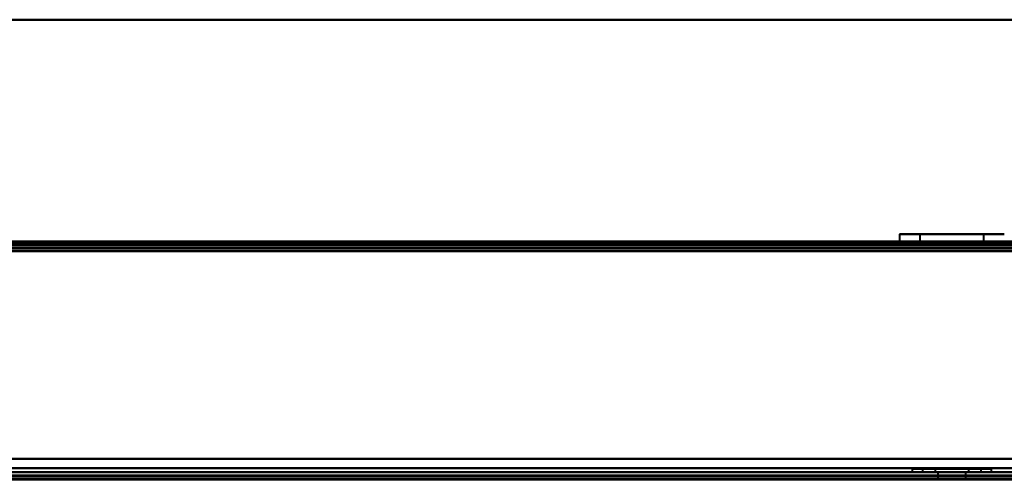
# Model space of a CAD drawing. Header units: millimetres. Extents: x -1087 to 1688, y -120 to 1210.
# Tile 79 of 92: x 459 to 608, y 1102 to 1172. Entities that reach past the tile are written whole.
import ezdxf

# ---------------------------------------------------------------- set-up
doc = ezdxf.new("R2010")
doc.units = ezdxf.units.MM
doc.layers.add('A-GENM', color=13, linetype='Continuous', lineweight=40)
doc.layers.add('G-IMPT', color=8, linetype='Continuous', lineweight=40)

# ---------------------------------------------------------------- blocks, each defined once
blk = doc.blocks.new('Nexa Toit - 2000-762010-Arrière')
at = {"layer": 'A-GENM'}
for p, q in [((-885, 1172), (885, 1172)), ((885, 1172), (-885, 1172)), ((-885, 1138), (885, 1138)), ((885, 1138), (-885, 1138))]:
    blk.add_line(p, q, dxfattribs=at)
blk = doc.blocks.new('Maintenance r21 - Maintenance r21-762144-Arrière')
at = {"layer": 'A-GENM'}
for p, q in [((-740, 1138), (740, 1138)), ((740, 1138), (-740, 1138))]:
    blk.add_line(p, q, dxfattribs=at)
blk = doc.blocks.new('NEXA 2000 CALQUES_dwg-762145-Arrière')
at = {"layer": 'G-IMPT'}
for p, q in [((592.05, 1139.47), (592.05, 1138.37)), ((603.05, 1139.47), (592.05, 1139.47)), ((592.05, 1139.47), (603.05, 1139.47)), ((595.15, 1139.47), (595.15, 1137.87)), ((601.86, 1139.47), (595.15, 1139.47)), ((595.15, 1139.47), (601.86, 1139.47)), ((607.95, 1139.47), (596.95, 1139.47)), ((596.95, 1139.47), (607.95, 1139.47)), ((604.85, 1139.47), (598.14, 1139.47)), ((598.14, 1139.47), (604.85, 1139.47)), ((604.85, 1137.87), (604.85, 1139.47)), ((739.4, 1138.37), (-739.4, 1138.37)), ((738.9, 1137.87), (176.1, 1137.87)), ((603.05, 1138.37), (592.05, 1138.37)), ((592.05, 1138.37), (603.05, 1138.37)), ((594, 1138.37), (594, 1137.87)), ((600, 1138.37), (594, 1138.37)), ((594, 1137.87), (600, 1137.87)), ((594.05, 1138.37), (594.05, 1137.87)), ((594.05, 1138.37), (602.28, 1138.37)), ((602.28, 1137.87), (594.05, 1137.87)), ((604.85, 1137.87), (595.15, 1137.87)), ((604.85, 1137.87), (595.15, 1137.87)), ((595.15, 1137.87), (601.86, 1137.87)), ((607.95, 1138.37), (596.95, 1138.37)), ((596.95, 1138.37), (607.95, 1138.37)), ((597.72, 1138.37), (605.95, 1138.37)), ((605.95, 1137.87), (597.72, 1137.87)), ((598.14, 1137.87), (604.85, 1137.87)), ((606, 1138.37), (600, 1138.37)), ((606, 1138.37), (600, 1138.37)), ((600, 1137.87), (606, 1137.87)), ((600, 1137.87), (606, 1137.87)), ((601.86, 1137.87), (604.85, 1137.87)), ((605.95, 1137.87), (602.28, 1137.87)), ((605.95, 1137.87), (605.95, 1138.37)), ((606, 1137.87), (606, 1138.37)), ((-738.9, 1103.37), (738.9, 1103.37)), ((704.4, 1103.37), (-704.4, 1103.37)), ((594, 1103.87), (594, 1103.37)), ((600, 1103.87), (594, 1103.87)), ((594, 1103.87), (600, 1103.87)), ((594, 1103.37), (600, 1103.37)), ((606, 1103.37), (594, 1103.37)), ((606, 1103.37), (594, 1103.37)), ((595.55, 1103.87), (595.55, 1103.37)), ((595.55, 1103.87), (601.7, 1103.87)), ((604.45, 1103.87), (595.55, 1103.87)), ((604.45, 1103.87), (595.55, 1103.87)), ((598.3, 1103.37), (595.55, 1103.37)), ((601.7, 1103.37), (595.55, 1103.37)), ((595.55, 1103.37), (604.45, 1103.37)), ((595.55, 1103.37), (604.45, 1103.37)), ((597.45, 1103.87), (597.45, 1103.37)), ((600.98, 1103.87), (597.45, 1103.87)), ((597.45, 1103.87), (602.55, 1103.87)), ((597.45, 1103.87), (602.55, 1103.87)), ((602.55, 1103.37), (597.45, 1103.37)), ((602.55, 1103.37), (597.45, 1103.37)), ((597.45, 1103.37), (600.98, 1103.37)), ((597.45, 1103.37), (599.02, 1103.37)), ((597.9, 1103.37), (597.9, 1102.37)), ((597.9, 1103.37), (602.1, 1103.37)), ((597.9, 1103.37), (602.1, 1103.37)), ((600, 1103.37), (597.9, 1103.37)), ((598.3, 1103.87), (604.45, 1103.87)), ((604.45, 1103.37), (598.3, 1103.37)), ((602.55, 1103.87), (599.02, 1103.87)), ((599.02, 1103.37), (602.55, 1103.37)), ((606, 1103.87), (600, 1103.87)), ((600, 1103.87), (606, 1103.87)), ((602.1, 1103.37), (600, 1103.37)), ((602.1, 1103.37), (600, 1103.37)), ((600, 1103.37), (606, 1103.37)), ((600, 1103.37), (606, 1103.37)), ((602.55, 1103.87), (600.98, 1103.87)), ((601.7, 1103.87), (604.45, 1103.87)), ((602.1, 1102.37), (602.1, 1103.37)), ((602.55, 1103.37), (602.55, 1103.87)), ((604.45, 1103.37), (604.45, 1103.87)), ((606, 1103.37), (606, 1103.87)), ((597.9, 1102.37), (600, 1102.37)), ((597.9, 1102.37), (600, 1102.37)), ((602.1, 1102.37), (597.9, 1102.37)), ((602.1, 1102.37), (597.9, 1102.37)), ((600, 1102.37), (602.1, 1102.37))]:
    blk.add_line(p, q, dxfattribs=at)
at = {"layer": 'G-IMPT', "flags": 128}
for points in [[(739.4, 1138.37), (369.7, 1138.37), (0, 1138.37), (-369.7, 1138.37), (-739.4, 1138.37)], [(-739.4, 1138.37), (-369.7, 1138.37), (0, 1138.37), (369.7, 1138.37), (739.4, 1138.37)], [(-739.4, 1138.37), (-369.7, 1138.37), (0, 1138.37), (369.7, 1138.37), (739.4, 1138.37)], [(739.4, 1138.37), (369.7, 1138.37), (0, 1138.37), (-369.7, 1138.37), (-739.4, 1138.37)], [(-739.4, 1137.87), (-369.7, 1137.87), (0, 1137.87), (369.7, 1137.87), (739.4, 1137.87)], [(739.4, 1137.87), (369.7, 1137.87), (0, 1137.87), (-369.7, 1137.87), (-739.4, 1137.87)], [(739.4, 1137.77), (369.7, 1137.77), (0, 1137.77), (-369.7, 1137.77), (-739.4, 1137.77)], [(-739.4, 1137.77), (-369.7, 1137.77), (0, 1137.77), (369.7, 1137.77), (739.4, 1137.77)], [(-739.4, 1137.77), (-369.7, 1137.77), (0, 1137.77), (369.7, 1137.77), (739.4, 1137.77)], [(739.4, 1137.77), (369.7, 1137.77), (0, 1137.77), (-369.7, 1137.77), (-739.4, 1137.77)], [(739.4, 1137.77), (369.7, 1137.77), (0, 1137.77), (-369.7, 1137.77), (-739.4, 1137.77)], [(-739.4, 1137.77), (-369.7, 1137.77), (0, 1137.77), (369.7, 1137.77), (739.4, 1137.77)], [(739, 1137.87), (369.5, 1137.87), (0, 1137.87), (-369.5, 1137.87), (-739, 1137.87)], [(-739, 1137.87), (-369.5, 1137.87), (0, 1137.87), (369.5, 1137.87), (739, 1137.87)], [(-739, 1137.87), (-369.5, 1137.87), (0, 1137.87), (369.5, 1137.87), (739, 1137.87)], [(739, 1137.87), (369.5, 1137.87), (0, 1137.87), (-369.5, 1137.87), (-739, 1137.87)], [(739.4, 1138.37), (598.45, 1138.37), (457.5, 1138.37), (316.55, 1138.37), (175.6, 1138.37)], [(739.4, 1138.37), (598.45, 1138.37), (457.5, 1138.37), (316.55, 1138.37), (175.6, 1138.37)], [(175.6, 1138.37), (316.55, 1138.37), (457.5, 1138.37), (598.45, 1138.37), (739.4, 1138.37)], [(175.6, 1138.37), (316.55, 1138.37), (457.5, 1138.37), (598.45, 1138.37), (739.4, 1138.37)], [(175.6, 1137.87), (316.55, 1137.87), (457.5, 1137.87), (598.45, 1137.87), (739.4, 1137.87)], [(739.4, 1137.77), (598.45, 1137.77), (457.5, 1137.77), (316.55, 1137.77), (175.6, 1137.77)], [(739.4, 1137.77), (598.45, 1137.77), (457.5, 1137.77), (316.55, 1137.77), (175.6, 1137.77)], [(175.6, 1137.77), (316.55, 1137.77), (457.5, 1137.77), (598.45, 1137.77), (739.4, 1137.77)], [(738.9, 1137.87), (598.2, 1137.87), (457.5, 1137.87), (316.8, 1137.87), (176.1, 1137.87)], [(176.1, 1137.87), (316.8, 1137.87), (457.5, 1137.87), (598.2, 1137.87), (738.9, 1137.87)], [(738.9, 1137.87), (598.2, 1137.87), (457.5, 1137.87), (316.8, 1137.87), (176.1, 1137.87)], [(176.1, 1137.87), (316.8, 1137.87), (457.5, 1137.87), (598.2, 1137.87), (738.9, 1137.87)], [(738.9, 1137.87), (598.2, 1137.87), (457.5, 1137.87), (316.8, 1137.87), (176.1, 1137.87)], [(176.1, 1137.87), (316.8, 1137.87), (457.5, 1137.87), (598.2, 1137.87), (738.9, 1137.87)], [(738.9, 1137.37), (598.2, 1137.37), (457.5, 1137.37), (316.8, 1137.37), (176.1, 1137.37)], [(176.1, 1137.37), (316.8, 1137.37), (457.5, 1137.37), (598.2, 1137.37), (738.9, 1137.37)], [(738.9, 1137.37), (598.2, 1137.37), (457.5, 1137.37), (316.8, 1137.37), (176.1, 1137.37)], [(176.1, 1137.27), (316.8, 1137.27), (457.5, 1137.27), (598.2, 1137.27), (738.9, 1137.27)], [(176.1, 1137.27), (316.8, 1137.27), (457.5, 1137.27), (598.2, 1137.27), (738.9, 1137.27)], [(738.9, 1137.27), (598.2, 1137.27), (457.5, 1137.27), (316.8, 1137.27), (176.1, 1137.27)], [(-738.9, 1136.87), (-369.45, 1136.87), (0, 1136.87), (369.45, 1136.87), (738.9, 1136.87)], [(-738.9, 1136.87), (-369.45, 1136.87), (0, 1136.87), (369.45, 1136.87), (738.9, 1136.87)], [(738.9, 1136.87), (369.45, 1136.87), (0, 1136.87), (-369.45, 1136.87), (-738.9, 1136.87)], [(738.9, 1136.87), (369.45, 1136.87), (0, 1136.87), (-369.45, 1136.87), (-738.9, 1136.87)], [(738.9, 1136.87), (369.45, 1136.87), (0, 1136.87), (-369.45, 1136.87), (-738.9, 1136.87)], [(738.9, 1136.87), (369.45, 1136.87), (0, 1136.87), (-369.45, 1136.87), (-738.9, 1136.87)], [(-738.9, 1136.87), (-369.45, 1136.87), (0, 1136.87), (369.45, 1136.87), (738.9, 1136.87)], [(-738.9, 1136.87), (-369.45, 1136.87), (0, 1136.87), (369.45, 1136.87), (738.9, 1136.87)], [(739.4, 1105.37), (369.7, 1105.37), (0, 1105.37), (-369.7, 1105.37), (-739.4, 1105.37)], [(-739.4, 1105.37), (-369.7, 1105.37), (0, 1105.37), (369.7, 1105.37), (739.4, 1105.37)], [(-739.4, 1105.37), (-369.7, 1105.37), (0, 1105.37), (369.7, 1105.37), (739.4, 1105.37)], [(739.4, 1105.37), (369.7, 1105.37), (0, 1105.37), (-369.7, 1105.37), (-739.4, 1105.37)], [(738.9, 1105.37), (369.45, 1105.37), (0, 1105.37), (-369.45, 1105.37), (-738.9, 1105.37)], [(-738.9, 1105.37), (-369.45, 1105.37), (0, 1105.37), (369.45, 1105.37), (738.9, 1105.37)], [(-738.9, 1105.37), (-369.45, 1105.37), (0, 1105.37), (369.45, 1105.37), (738.9, 1105.37)], [(738.9, 1105.37), (369.45, 1105.37), (0, 1105.37), (-369.45, 1105.37), (-738.9, 1105.37)], [(738.9, 1103.97), (369.45, 1103.97), (0, 1103.97), (-369.45, 1103.97), (-738.9, 1103.97)], [(-738.9, 1103.97), (-369.45, 1103.97), (0, 1103.97), (369.45, 1103.97), (738.9, 1103.97)], [(-738.9, 1103.97), (-369.45, 1103.97), (0, 1103.97), (369.45, 1103.97), (738.9, 1103.97)], [(738.9, 1103.97), (369.45, 1103.97), (0, 1103.97), (-369.45, 1103.97), (-738.9, 1103.97)], [(-707, 1103.37), (-353.5, 1103.37), (0, 1103.37), (353.5, 1103.37), (707, 1103.37)], [(707, 1103.37), (353.5, 1103.37), (0, 1103.37), (-353.5, 1103.37), (-707, 1103.37)], [(-704.4, 1103.37), (-352.2, 1103.37), (0, 1103.37), (352.2, 1103.37), (704.4, 1103.37)], [(704.4, 1103.37), (352.2, 1103.37), (0, 1103.37), (-352.2, 1103.37), (-704.4, 1103.37)], [(704.4, 1103.37), (352.2, 1103.37), (0, 1103.37), (-352.2, 1103.37), (-704.4, 1103.37)], [(-704.4, 1103.37), (-352.2, 1103.37), (0, 1103.37), (352.2, 1103.37), (704.4, 1103.37)], [(704.4, 1103.37), (352.2, 1103.37), (0, 1103.37), (-352.2, 1103.37), (-704.4, 1103.37)], [(-704.4, 1103.37), (-352.2, 1103.37), (0, 1103.37), (352.2, 1103.37), (704.4, 1103.37)], [(704.4, 1102.87), (352.2, 1102.87), (0, 1102.87), (-352.2, 1102.87), (-704.4, 1102.87)], [(-704.4, 1102.77), (-352.2, 1102.77), (0, 1102.77), (352.2, 1102.77), (704.4, 1102.77)], [(-704.4, 1102.77), (-352.2, 1102.77), (0, 1102.77), (352.2, 1102.77), (704.4, 1102.77)], [(704.4, 1102.77), (352.2, 1102.77), (0, 1102.77), (-352.2, 1102.77), (-704.4, 1102.77)], [(-703.9, 1102.87), (-351.95, 1102.87), (0, 1102.87), (351.95, 1102.87), (703.9, 1102.87)], [(703.9, 1102.87), (351.95, 1102.87), (0, 1102.87), (-351.95, 1102.87), (-703.9, 1102.87)], [(703.9, 1102.87), (351.95, 1102.87), (0, 1102.87), (-351.95, 1102.87), (-703.9, 1102.87)], [(-703.9, 1102.87), (-351.95, 1102.87), (0, 1102.87), (351.95, 1102.87), (703.9, 1102.87)], [(-703.9, 1102.87), (-351.95, 1102.87), (0, 1102.87), (351.95, 1102.87), (703.9, 1102.87)], [(703.9, 1102.87), (351.95, 1102.87), (0, 1102.87), (-351.95, 1102.87), (-703.9, 1102.87)], [(-704, 1102.37), (-352, 1102.37), (0, 1102.37), (352, 1102.37), (704, 1102.37)], [(704, 1102.37), (352, 1102.37), (0, 1102.37), (-352, 1102.37), (-704, 1102.37)], [(-703.9, 1102.37), (-351.95, 1102.37), (0, 1102.37), (351.95, 1102.37), (703.9, 1102.37)], [(703.9, 1102.37), (351.95, 1102.37), (0, 1102.37), (-351.95, 1102.37), (-703.9, 1102.37)], [(703.9, 1102.27), (351.95, 1102.27), (0, 1102.27), (-351.95, 1102.27), (-703.9, 1102.27)], [(-703.9, 1102.27), (-351.95, 1102.27), (0, 1102.27), (351.95, 1102.27), (703.9, 1102.27)]]:
    blk.add_lwpolyline(points, dxfattribs=at)

msp = doc.modelspace()

# ---------------------------------------------------------------- block references
at = {"layer": 'A-GENM'}
for name in ['Nexa Toit - 2000-762010-Arrière', 'Maintenance r21 - Maintenance r21-762144-Arrière']:
    msp.add_blockref(name, (0, 0), dxfattribs=at)
at = {"layer": 'G-IMPT'}
msp.add_blockref('NEXA 2000 CALQUES_dwg-762145-Arrière', (0, 0), dxfattribs=at)

doc.saveas('drawing.dxf')
